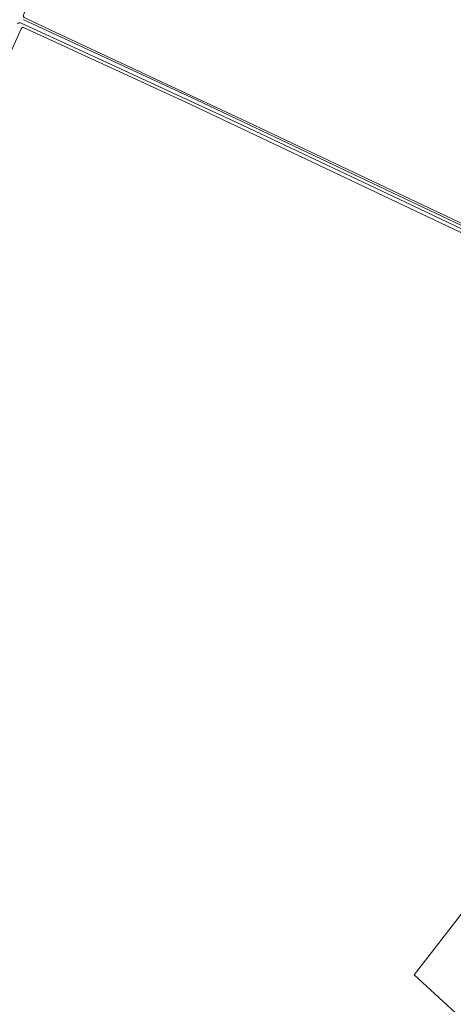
# Model space of a CAD drawing. Header units: metres. Extents: x 168032 to 180145, y 382923 to 399665.
# Tile 25 of 256: x 178299 to 178402, y 385066 to 385301. Entities that reach past the tile are written whole.
import ezdxf

# ---------------------------------------------------------------- set-up
doc = ezdxf.new("R2010")
doc.units = ezdxf.units.M
for name, color, linetype, lineweight in [('B-WE-GR-BOS_NAALD-GV', 8, 'Continuous', 18), ('B-WE-GR-BOUWLAND-GV', 8, 'Continuous', 18), ('B-WE-GR-GRAS-GV', 8, 'Continuous', 18), ('B-WE-OG-WATER-GV', 8, 'Continuous', 18), ('B-WE-OG-WATER_SLOOT-GV', 8, 'Continuous', 18)]:
    doc.layers.add(name, color=color, linetype=linetype, lineweight=lineweight)

msp = doc.modelspace()

# ---------------------------------------------------------------- linework, layer by layer
at = {"layer": 'B-WE-GR-BOS_NAALD-GV', "flags": 128}
msp.add_lwpolyline([(178489.052, 385155.933), (178482.144, 385147.004), (178480.167, 385144.449), (178477.991, 385145.609), (178458.808, 385156.06), (178453.649, 385153.415), (178413.168, 385099.837), (178392.53, 385073.246), (178409.265, 385057.859), (178412.169, 385060.647), (178483.419, 385146.458), (178486.215, 385149.825), (178490.499, 385154.91)], close=True, dxfattribs=at)
at = {"layer": 'B-WE-GR-BOUWLAND-GV', "flags": 128}
for points in [[(178414.155, 385245.094), (178339.296, 385280.583), (178299.454, 385298.924), (178299.13, 385298.875), (178298.877, 385298.573), (178291.927, 385283.087), (178284.608, 385267.414), (178284.113, 385266.813), (178283.045, 385264.746)], [(178409.265, 385057.859), (178392.53, 385073.246), (178413.168, 385099.837)]]:
    msp.add_lwpolyline(points, dxfattribs=at)
at = {"layer": 'B-WE-GR-GRAS-GV', "flags": 128}
msp.add_lwpolyline([(178413.748, 385247.54), (178414.747, 385247.214), (178415.169, 385247.428), (178491.588, 385362.331), (178491.864, 385362.379), (178492.603, 385362.204), (178497.564, 385369.692), (178458.327, 385387.884), (178388.44, 385421.962), (178359.846, 385436.604), (178359.504, 385435.937), (178359.556, 385435.128), (178359.301, 385433.985), (178347.29, 385408.021), (178321.68, 385350.873), (178299.684, 385302.48), (178299.333, 385301.708), (178299.623, 385301.302), (178307.141, 385297.681), (178351.351, 385277.107)], close=True, dxfattribs=at)
at = {"layer": 'B-WE-OG-WATER-GV', "flags": 128}
for points in [[(178414.012, 385246.919), (178385.633, 385260.356), (178340.653, 385281.708), (178299.523, 385300.726), (178299.428, 385300.77)], [(178298.857, 385299.959), (178318.262, 385291.083), (178351.587, 385275.619), (178390.445, 385257.336), (178414.113, 385246.037)]]:
    msp.add_lwpolyline(points, dxfattribs=at)
at = {"layer": 'B-WE-OG-WATER-GV'}
msp.add_lwpolyline([(178297.992, 385299.781, -0.3097926), (178298.857, 385299.959)], format="xyb", dxfattribs=at)
at = {"layer": 'B-WE-OG-WATER_SLOOT-GV', "flags": 128}
for points in [[(178299.428, 385300.77), (178299.523, 385300.726), (178340.653, 385281.708), (178385.633, 385260.356), (178414.012, 385246.919)], [(178413.748, 385247.54), (178351.351, 385277.107), (178307.141, 385297.681), (178299.623, 385301.302)], [(178283.045, 385264.746), (178284.113, 385266.813), (178284.608, 385267.414), (178291.927, 385283.087), (178298.877, 385298.573), (178299.13, 385298.875), (178299.454, 385298.924), (178339.296, 385280.583), (178414.155, 385245.094)], [(178414.113, 385246.037), (178390.445, 385257.336), (178351.587, 385275.619), (178318.262, 385291.083), (178298.857, 385299.959)]]:
    msp.add_lwpolyline(points, dxfattribs=at)
at = {"layer": 'B-WE-OG-WATER_SLOOT-GV'}
msp.add_lwpolyline([(178298.857, 385299.959, 0.3097926), (178297.992, 385299.781)], format="xyb", dxfattribs=at)

doc.saveas('drawing.dxf')
